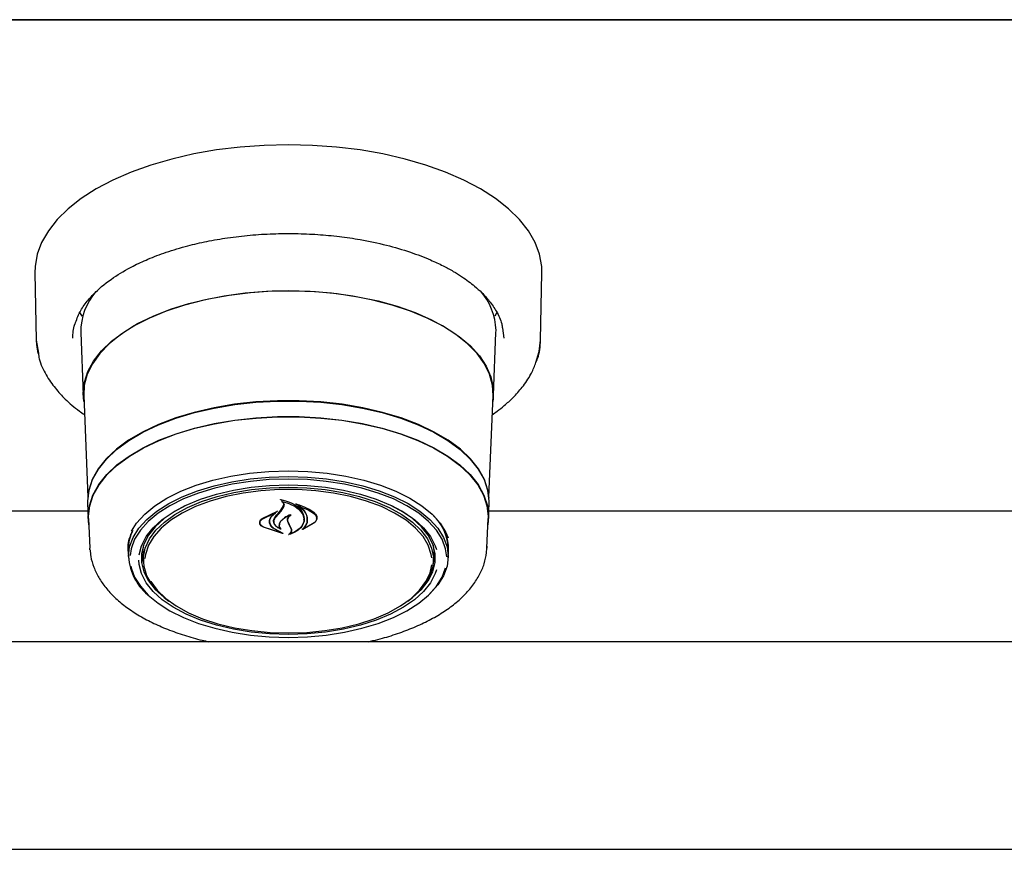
# Model space of a CAD drawing. Header units: inches. Extents: x 31 to 206, y 23 to 145.
# Tile 28 of 65: x 68.17 to 74.1, y 95.63 to 100.63. Entities that reach past the tile are written whole.
import ezdxf

# ---------------------------------------------------------------- set-up
doc = ezdxf.new("R2010")
doc.units = ezdxf.units.IN
doc.header["$LTSCALE"] = 16
doc.header["$MEASUREMENT"] = 0

msp = doc.modelspace()

# ---------------------------------------------------------------- linework, layer by layer
at = {"color": 7, "linetype": 'Continuous', "lineweight": 25}
for p, q in [((57.9135, 100.629), (101.9135, 100.629)), ((100.4172, 100.6286), (59.4097, 100.6286)), ((68.2623, 99.1049), (68.2705, 98.7)), ((71.3064, 98.7), (71.3146, 99.1049)), ((68.5465, 98.8431), (68.532, 98.8699)), ((71.0449, 98.8699), (71.0308, 98.8438)), ((71.0382, 98.746), (71.0385, 98.7586)), ((71.0766, 98.7722), (71.086, 98.7112)), ((68.2705, 98.7), (68.2833, 98.6212)), ((68.5387, 98.746), (68.554, 98.3677)), ((71.0229, 98.3677), (71.0382, 98.746)), ((68.5562, 98.3673), (68.5809, 97.7552)), ((70.9961, 97.7552), (71.0207, 98.3673)), ((68.5801, 97.7189), (68.5839, 97.6254)), ((69.7426, 97.6761), (69.7601, 97.703)), ((69.7444, 97.6697), (69.762, 97.6953)), ((69.7499, 97.7365), (69.7499, 97.7271)), ((69.7601, 97.703), (69.7619, 97.7125)), ((69.8458, 97.7081), (69.8458, 97.7005)), ((70.993, 97.6254), (70.9968, 97.7189)), ((68.5821, 97.6697), (67.3178, 97.6697)), ((68.5862, 97.6254), (68.5934, 97.4469)), ((69.6302, 97.6262), (69.7223, 97.6706)), ((69.6317, 97.6219), (69.7096, 97.6594)), ((69.7108, 97.6585), (69.683, 97.6338)), ((69.7234, 97.6695), (69.7111, 97.6605)), ((69.7111, 97.6589), (69.7111, 97.664)), ((69.7122, 97.6334), (69.7444, 97.6697)), ((69.8821, 97.6198), (69.8821, 97.6227)), ((69.9587, 97.627), (69.9587, 97.6308)), ((70.9835, 97.4469), (70.9907, 97.6254)), ((75.3321, 97.6697), (70.9948, 97.6697)), ((69.6176, 97.6025), (69.6176, 97.6001)), ((69.7533, 97.5358), (69.6382, 97.5733)), ((69.745, 97.5397), (69.6394, 97.5733)), ((69.6748, 97.6088), (69.6748, 97.616)), ((69.7016, 97.6104), (69.7016, 97.6081)), ((69.7017, 97.5651), (69.746, 97.5407)), ((69.7031, 97.5662), (69.7543, 97.5369)), ((69.7374, 97.5665), (69.7374, 97.5666)), ((69.7941, 97.5874), (69.7852, 97.607)), ((69.796, 97.5868), (69.7871, 97.6053)), ((69.8058, 97.5642), (69.7941, 97.5874)), ((69.8077, 97.5645), (69.796, 97.5868)), ((69.8077, 97.5551), (69.8077, 97.5663)), ((69.9432, 97.5988), (69.875, 97.56)), ((69.8803, 97.5647), (69.8803, 97.5645)), ((69.9416, 97.5975), (69.8818, 97.564)), ((68.5939, 97.438), (68.5934, 97.4469)), ((68.8232, 97.44), (68.8233, 97.4497)), ((68.9135, 97.4267), (68.9172, 97.4674)), ((70.9838, 97.459), (70.9835, 97.4469)), ((68.8243, 97.4286), (68.8241, 97.4384)), ((68.8243, 97.4286), (68.8259, 97.3867)), ((68.9136, 97.4179), (68.9135, 97.4267)), ((68.9136, 97.4179), (68.9156, 97.3695)), ((70.6613, 97.3695), (70.6633, 97.4179)), ((70.751, 97.3867), (70.7526, 97.4286)), ((100.6801, 96.8843), (59.1469, 96.8843)), ((59.054, 95.6343), (100.7729, 95.6343))]:
    msp.add_line(p, q, dxfattribs=at)
at = {"color": 7, "linetype": 'Continuous', "lineweight": 25, "flags": 128}
for points in [[(71.3146, 99.1049), (71.3134, 99.1439), (71.3004, 99.2165), (71.2737, 99.2882), (71.2334, 99.3583), (71.1798, 99.4261), (71.1136, 99.4911), (71.0353, 99.5527), (70.9456, 99.6102), (70.8453, 99.6631), (70.7353, 99.7111), (70.6167, 99.7535), (70.4906, 99.7901), (70.358, 99.8205), (70.2202, 99.8445), (70.0785, 99.8618), (69.9342, 99.8722), (69.7885, 99.8757), (69.6428, 99.8722), (69.4984, 99.8618), (69.3567, 99.8445), (69.2189, 99.8205), (69.0863, 99.7901), (68.9602, 99.7535), (68.8416, 99.7111), (68.7316, 99.6631), (68.6313, 99.6102), (68.5416, 99.5527), (68.4633, 99.4911), (68.3971, 99.4261), (68.3435, 99.3583), (68.3032, 99.2882), (68.2765, 99.2165), (68.2635, 99.1439), (68.2623, 99.1049)], [(68.5576, 98.3311), (68.5537, 98.3802), (68.5607, 98.4458), (68.5816, 98.5107), (68.6162, 98.5741), (68.6641, 98.6353), (68.7247, 98.6936), (68.7973, 98.7484), (68.8812, 98.799), (68.9754, 98.8448), (69.0787, 98.8854), (69.1902, 98.9202), (69.3084, 98.949), (69.432, 98.9713), (69.5597, 98.9869), (69.6899, 98.9956), (69.8213, 98.9973), (69.9523, 98.9921), (70.0815, 98.9799), (70.2073, 98.961), (70.3284, 98.9354), (70.4434, 98.9036), (70.5509, 98.8658), (70.6498, 98.8225), (70.739, 98.7742), (70.8174, 98.7215), (70.8841, 98.6649), (70.9384, 98.605), (70.9797, 98.5426), (71.0075, 98.4784), (71.0214, 98.4131), (71.0214, 98.3473), (71.0193, 98.3311)], [(69.7885, 98.996), (69.6574, 98.9925), (69.5279, 98.9821), (69.4013, 98.9648), (69.2792, 98.941), (69.1627, 98.9107), (69.0534, 98.8744), (68.9524, 98.8326), (68.8609, 98.7856), (68.7799, 98.734), (68.7103, 98.6784), (68.6529, 98.6194), (68.6084, 98.5577), (68.5773, 98.4939), (68.5598, 98.4289), (68.5562, 98.3673)], [(71.0207, 98.3673), (71.0171, 98.4289), (70.9996, 98.4939), (70.9685, 98.5577), (70.924, 98.6194), (70.8666, 98.6784), (70.797, 98.734), (70.716, 98.7856), (70.6245, 98.8326), (70.5235, 98.8744), (70.4142, 98.9107), (70.2978, 98.941), (70.1756, 98.9648), (70.049, 98.9821), (69.9195, 98.9925), (69.7885, 98.996)], [(68.2705, 98.7), (68.2719, 98.6743), (68.2808, 98.6192)], [(71.2791, 98.5642), (71.2987, 98.6311), (71.3064, 98.7)], [(70.9968, 97.7189), (70.997, 97.7311), (70.9899, 97.7964), (70.9688, 97.861), (70.9338, 97.924), (70.8853, 97.9848), (70.824, 98.0426), (70.7506, 98.0968), (70.6659, 98.1466), (70.5709, 98.1916), (70.4667, 98.2312), (70.3546, 98.265), (70.2358, 98.2924), (70.1118, 98.3133), (69.984, 98.3274), (69.8539, 98.3345), (69.723, 98.3345), (69.5929, 98.3274), (69.4651, 98.3133), (69.3411, 98.2924), (69.2223, 98.265), (69.1102, 98.2312), (69.006, 98.1916), (68.911, 98.1466), (68.8263, 98.0968), (68.7529, 98.0426), (68.6916, 97.9848), (68.6432, 97.924), (68.6081, 97.861), (68.587, 97.7964), (68.5799, 97.7311), (68.5801, 97.7189)], [(68.5824, 97.7446), (68.5892, 97.7955), (68.6103, 97.8599), (68.6453, 97.9228), (68.6936, 97.9835), (68.7548, 98.0412), (68.8281, 98.0953), (68.9126, 98.145), (69.0075, 98.19), (69.1115, 98.2295), (69.2234, 98.2632), (69.3419, 98.2906), (69.4657, 98.3114), (69.5933, 98.3255), (69.7231, 98.3325), (69.8538, 98.3325), (69.9836, 98.3255), (70.1112, 98.3114), (70.235, 98.2906), (70.3535, 98.2632), (70.4654, 98.2295), (70.5694, 98.19), (70.6643, 98.145), (70.7488, 98.0953), (70.8221, 98.0412), (70.8833, 97.9835), (70.9317, 97.9228), (70.9666, 97.8599), (70.9877, 97.7955), (70.9943, 97.7483)], [(68.5877, 97.5883), (68.5837, 97.6375), (68.5907, 97.7027), (68.6118, 97.767), (68.6467, 97.8299), (68.695, 97.8905), (68.7561, 97.9481), (68.8293, 98.0021), (68.9138, 98.0518), (69.0085, 98.0967), (69.1123, 98.1361), (69.2241, 98.1698), (69.3425, 98.1972), (69.4661, 98.218), (69.5935, 98.232), (69.7232, 98.2391), (69.8537, 98.2391), (69.9834, 98.232), (70.1108, 98.218), (70.2344, 98.1972), (70.3528, 98.1698), (70.4646, 98.1361), (70.5684, 98.0967), (70.6631, 98.0518), (70.7476, 98.0021), (70.8208, 97.9481), (70.8819, 97.8905), (70.9302, 97.8299), (70.9651, 97.767), (70.9862, 97.7027), (70.9932, 97.6375), (70.9892, 97.5883)], [(68.5862, 97.6254), (68.586, 97.6375), (68.593, 97.7025), (68.6141, 97.7668), (68.6489, 97.8295), (68.6971, 97.89), (68.7581, 97.9475), (68.8311, 98.0014), (68.9154, 98.051), (69.01, 98.0958), (69.1136, 98.1352), (69.2252, 98.1688), (69.3434, 98.1961), (69.4667, 98.2169), (69.5939, 98.2309), (69.7233, 98.2379), (69.8536, 98.2379), (69.983, 98.2309), (70.1102, 98.2169), (70.2335, 98.1961), (70.3517, 98.1688), (70.4633, 98.1352), (70.5669, 98.0958), (70.6615, 98.051), (70.7458, 98.0014), (70.8188, 97.9475), (70.8798, 97.89), (70.928, 97.8295), (70.9628, 97.7668), (70.9839, 97.7025), (70.991, 97.6375), (70.9907, 97.6254)], [(68.8258, 97.3964), (68.8328, 97.4544), (68.8537, 97.5116), (68.8883, 97.5671), (68.936, 97.6201), (68.9962, 97.6699), (69.0679, 97.7156), (69.1501, 97.7567), (69.2416, 97.7926), (69.3411, 97.8226), (69.4471, 97.8465), (69.5581, 97.8638), (69.6724, 97.8743), (69.7885, 97.8778), (69.9045, 97.8743), (70.0188, 97.8638), (70.1298, 97.8465), (70.2358, 97.8226), (70.3353, 97.7926), (70.4268, 97.7567), (70.509, 97.7156), (70.5807, 97.6699), (70.6409, 97.6201), (70.6886, 97.5671), (70.7232, 97.5116), (70.7441, 97.4544), (70.7512, 97.3964), (70.7441, 97.3384), (70.7232, 97.2812), (70.6886, 97.2257), (70.6409, 97.1727), (70.6212, 97.1549)], [(69.7885, 97.8633), (69.6736, 97.8598), (69.5604, 97.8494), (69.4505, 97.8323), (69.3455, 97.8087), (69.247, 97.7789), (69.1564, 97.7434), (69.075, 97.7027), (69.004, 97.6574), (68.9445, 97.6082), (68.8973, 97.5557), (68.863, 97.5008), (68.8423, 97.4442), (68.8359, 97.4027)], [(68.844, 97.549), (68.8751, 97.5974), (68.9235, 97.6512), (68.9845, 97.7017), (69.0573, 97.7481), (69.1407, 97.7898), (69.2335, 97.8262), (69.3345, 97.8567), (69.4421, 97.8809), (69.5547, 97.8985), (69.6707, 97.9091), (69.7885, 97.9127), (69.9062, 97.9091), (70.0222, 97.8985), (70.1349, 97.8809), (70.2424, 97.8567), (70.3434, 97.8262), (70.4362, 97.7898), (70.5196, 97.7481), (70.5924, 97.7017), (70.6534, 97.6512), (70.7018, 97.5974), (70.7369, 97.5411), (70.7505, 97.509)], [(70.7414, 97.3947), (70.7346, 97.4442), (70.7139, 97.5008), (70.6796, 97.5557), (70.6324, 97.6082), (70.5729, 97.6574), (70.5019, 97.7027), (70.4205, 97.7434), (70.3299, 97.7789), (70.2314, 97.8087), (70.1264, 97.8323), (70.0165, 97.8494), (69.9033, 97.8598), (69.7885, 97.8633)], [(68.8907, 97.4063), (68.8907, 97.4063), (68.9048, 97.4623), (68.9329, 97.517), (68.9745, 97.5696), (69.0289, 97.6191), (69.0953, 97.6648), (69.1727, 97.7059), (69.2597, 97.7419), (69.3551, 97.7722), (69.4573, 97.7963), (69.5647, 97.8137), (69.6757, 97.8243), (69.7885, 97.8278)], [(69.025, 97.1666), (69.0144, 97.1764), (68.9691, 97.2275), (68.9373, 97.2812), (68.9194, 97.3364), (68.9159, 97.3923), (68.9266, 97.448), (68.9515, 97.5025), (68.9901, 97.555), (69.0419, 97.6046), (69.1059, 97.6505), (69.1811, 97.6919), (69.2663, 97.7281), (69.36, 97.7586), (69.4608, 97.7829), (69.567, 97.8005), (69.6768, 97.8112), (69.7885, 97.8148)], [(70.6514, 97.3883), (70.6483, 97.4101), (70.6306, 97.4647), (70.5991, 97.5178), (70.5543, 97.5684), (70.4969, 97.6157), (70.4279, 97.659), (70.3484, 97.6975), (70.2597, 97.7306), (70.1633, 97.7578), (70.0607, 97.7785), (69.9536, 97.7926), (69.8438, 97.7997), (69.7331, 97.7997), (69.6233, 97.7926), (69.5163, 97.7785), (69.4136, 97.7578), (69.3172, 97.7306), (69.2285, 97.6975), (69.149, 97.659), (69.08, 97.6157), (69.0226, 97.5684), (68.9778, 97.5178), (68.9463, 97.4647), (68.9286, 97.4101), (68.9252, 97.385)], [(69.7885, 97.8278), (69.9012, 97.8243), (70.0122, 97.8137), (70.1196, 97.7963), (70.2218, 97.7722), (70.3172, 97.7419), (70.4042, 97.7059), (70.4816, 97.6648), (70.548, 97.6191), (70.6024, 97.5696), (70.644, 97.517), (70.6721, 97.4623), (70.6796, 97.4393)], [(69.7885, 97.8148), (69.9001, 97.8112), (70.0099, 97.8005), (70.1161, 97.7829), (70.2169, 97.7586), (70.3106, 97.7281), (70.3958, 97.6919), (70.471, 97.6505), (70.535, 97.6046), (70.5868, 97.555), (70.6254, 97.5025), (70.6503, 97.448), (70.6611, 97.3923), (70.6575, 97.3364), (70.6396, 97.2812), (70.6078, 97.2275), (70.5625, 97.1764), (70.5519, 97.1666)], [(69.1657, 97.7026), (69.1061, 97.67), (69.0407, 97.625), (68.9871, 97.5763), (68.9462, 97.5246), (68.9185, 97.4707), (68.9046, 97.4156), (68.9046, 97.36), (68.9185, 97.3048), (68.9462, 97.2509), (68.9871, 97.1992), (69.0407, 97.1505), (69.0697, 97.1291)], [(70.5072, 97.1291), (70.5362, 97.1505), (70.5898, 97.1992), (70.6307, 97.2509), (70.6584, 97.3048), (70.6723, 97.36), (70.6723, 97.4156), (70.6584, 97.4707), (70.6307, 97.5246), (70.5898, 97.5763), (70.5362, 97.625), (70.4708, 97.67), (70.4112, 97.7026)], [(68.8241, 97.4384), (68.8311, 97.4965), (68.849, 97.5473)], [(70.6597, 97.4674), (70.6635, 97.4267), (70.6633, 97.4179)], [(68.9047, 97.417), (68.9114, 97.373), (68.9166, 97.3554)], [(70.6603, 97.3554), (70.6655, 97.373), (70.6722, 97.417)], [(68.8403, 97.3381), (68.8423, 97.3293), (68.863, 97.2727), (68.8973, 97.2177), (68.9445, 97.1653), (69.004, 97.116), (69.075, 97.0707), (69.1564, 97.03), (69.247, 96.9945), (69.3455, 96.9647), (69.4505, 96.9411), (69.5604, 96.924), (69.6736, 96.9136), (69.7885, 96.9102), (69.9033, 96.9136), (70.0165, 96.924), (70.1264, 96.9411), (70.2314, 96.9647), (70.3299, 96.9945), (70.4205, 97.03), (70.5019, 97.0707), (70.5729, 97.116), (70.6324, 97.1653), (70.6796, 97.2177), (70.7139, 97.2727), (70.7346, 97.329)], [(70.6796, 97.3167), (70.6721, 97.2938), (70.644, 97.2391), (70.6024, 97.1866), (70.548, 97.1371), (70.4816, 97.0914), (70.4042, 97.0502), (70.3172, 97.0142), (70.2218, 96.9839), (70.1196, 96.9599), (70.0122, 96.9424), (69.9012, 96.9318), (69.7885, 96.9283), (69.6757, 96.9318), (69.5647, 96.9424), (69.4573, 96.9599), (69.3551, 96.9839), (69.2597, 97.0142), (69.1727, 97.0502), (69.0953, 97.0914), (69.0289, 97.1371), (68.9745, 97.1866), (68.9329, 97.2391), (68.9048, 97.2938), (68.8907, 97.3498), (68.8889, 97.3753)], [(69.7885, 96.9367), (69.8989, 96.9403), (70.0076, 96.9508), (70.1126, 96.9683), (70.2123, 96.9923), (70.3051, 97.0225), (70.3894, 97.0584), (70.4638, 97.0993), (70.5272, 97.1447), (70.5784, 97.1938), (70.6166, 97.2457), (70.6412, 97.2997), (70.6512, 97.347)], [(68.9583, 97.2492), (68.9603, 97.2457), (68.9986, 97.1938), (69.0498, 97.1447), (69.1131, 97.0993), (69.1875, 97.0584), (69.2718, 97.0225), (69.3646, 96.9923), (69.4643, 96.9683), (69.5693, 96.9508), (69.678, 96.9403), (69.7885, 96.9367)]]:
    msp.add_lwpolyline(points, dxfattribs=at)
at = {"color": 7, "linetype": 'Continuous', "lineweight": 25}
for centre, radius, start, end in [((68.9121, 98.7488), 0.3734, 139.1203, 180.41952), ((70.6601, 98.7465), 0.3786, 1.83256, 41.29783), ((66.9322, 100.0009), 3.6474, 319.61348, 320.40115), ((70.4581, 97.4304), 0.2946, 359.6601, 46.90032), ((70.4818, 97.438), 0.2715, 354.11014, 39.33849), ((69.157, 97.4189), 0.332, 183.88603, 232.67544)]:
    msp.add_arc(centre, radius, start, end, dxfattribs=at)
for points, knots in [([(68.504, 98.7964), (68.5129, 98.8209), (68.5296, 98.867), (68.5732, 98.9309), (68.6368, 99.0015), (68.7265, 99.074), (68.8376, 99.1393), (68.9456, 99.1896), (69.0554, 99.2313), (69.1745, 99.2668), (69.2989, 99.2955), (69.4241, 99.3172), (69.5575, 99.3327), (69.6944, 99.3413), (69.8308, 99.3426), (69.9648, 99.3369), (70.0953, 99.3247), (70.2344, 99.3042), (70.3789, 99.2736), (70.5209, 99.2318), (70.6334, 99.1887), (70.718, 99.1491), (70.7798, 99.1155), (70.8307, 99.0838), (70.8733, 99.0539), (70.914, 99.0217), (70.957, 98.9826), (71.0028, 98.9321), (71.0443, 98.8694), (71.0713, 98.8147), (71.0755, 98.7808), (71.0766, 98.7722)], [0, 0, 0, 0, 0.04237, 0.079883, 0.111886, 0.167881, 0.216266, 0.248876, 0.285468, 0.326042, 0.359095, 0.394389, 0.431301, 0.467878, 0.503975, 0.539591, 0.574723, 0.609371, 0.654798, 0.699325, 0.740282, 0.767551, 0.791857, 0.813203, 0.832556, 0.85076, 0.875177, 0.905781, 0.942548, 0.985461, 1, 1, 1, 1]), ([(68.4909, 98.7112), (68.4914, 98.7392), (68.4918, 98.7676), (68.5038, 98.796), (68.504, 98.7964)], [0, 0, 0, 0, 0.985516, 1, 1, 1, 1]), ([(71.2755, 98.5579), (71.2802, 98.5682), (71.3014, 98.6146), (71.3042, 98.6626), (71.3064, 98.7)], [0, 0, 0, 0, 0.222202, 1, 1, 1, 1]), ([(68.2833, 98.6212), (68.2848, 98.6097), (68.2907, 98.5647), (68.3264, 98.4936), (68.3803, 98.4129), (68.4477, 98.3407), (68.5065, 98.2879), (68.5505, 98.2587), (68.5608, 98.2519)], [0, 0, 0, 0, 0.083413, 0.326582, 0.538171, 0.718833, 0.934305, 1, 1, 1, 1]), ([(71.016, 98.2509), (71.0259, 98.2577), (71.0512, 98.2753), (71.0933, 98.3093), (71.1456, 98.3569), (71.2009, 98.4195), (71.2488, 98.4877), (71.2673, 98.5364), (71.2755, 98.5579)], [0, 0, 0, 0, 0.076824, 0.198434, 0.360762, 0.563925, 0.808035, 1, 1, 1, 1]), ([(69.7423, 97.739), (69.7422, 97.7391), (69.742, 97.7392), (69.7419, 97.7394), (69.7419, 97.7397), (69.7419, 97.7399), (69.7421, 97.7401), (69.7424, 97.7402), (69.7427, 97.7403), (69.743, 97.7403), (69.7431, 97.7402), (69.7431, 97.7402)], [0, 0, 0, 0, 0.123143, 0.246034, 0.370682, 0.496097, 0.621009, 0.74366, 0.864166, 0.982646, 1, 1, 1, 1]), ([(69.7431, 97.7402), (69.7614, 97.7356), (69.7998, 97.7259), (69.8461, 97.6976), (69.8687, 97.6715), (69.876, 97.6566), (69.8769, 97.6548)], [0, 0, 0, 0, 0.296387, 0.623257, 0.953009, 1, 1, 1, 1]), ([(69.7499, 97.7342), (69.7498, 97.7343), (69.748, 97.7363), (69.7451, 97.7377), (69.7423, 97.739)], [0, 0, 0, 0, 0.049906, 1, 1, 1, 1]), ([(69.7512, 97.7277), (69.7511, 97.7278), (69.7509, 97.7278), (69.7506, 97.7277), (69.7503, 97.7276), (69.7501, 97.7275), (69.7499, 97.7273), (69.7499, 97.7271), (69.75, 97.7269), (69.7501, 97.7268), (69.7502, 97.7267)], [0, 0, 0, 0, 0.125597, 0.251419, 0.377158, 0.503278, 0.631361, 0.760616, 0.890505, 1, 1, 1, 1]), ([(69.762, 97.6953), (69.7631, 97.6989), (69.7654, 97.706), (69.7613, 97.7168), (69.7549, 97.7235), (69.7506, 97.7264), (69.7502, 97.7267)], [0, 0, 0, 0, 0.322035, 0.644191, 0.96662, 1, 1, 1, 1]), ([(69.7512, 97.7277), (69.7695, 97.7228), (69.8072, 97.7125), (69.8517, 97.6847), (69.8673, 97.6613), (69.8749, 97.6498)], [0, 0, 0, 0, 0.321885, 0.666054, 1, 1, 1, 1]), ([(69.8338, 97.7128), (69.8337, 97.7128), (69.8336, 97.7129), (69.8334, 97.7131), (69.8334, 97.7134), (69.8335, 97.7136), (69.8337, 97.7138), (69.834, 97.7139), (69.8343, 97.714), (69.8346, 97.714), (69.8348, 97.7139), (69.8348, 97.7139)], [0, 0, 0, 0, 0.117543, 0.234703, 0.353458, 0.473529, 0.593375, 0.712011, 0.828244, 0.942684, 1, 1, 1, 1]), ([(69.9012, 97.6042), (69.9022, 97.6173), (69.9042, 97.6436), (69.8807, 97.6812), (69.8526, 97.7029), (69.8352, 97.7121), (69.8338, 97.7128)], [0, 0, 0, 0, 0.324346, 0.648698, 0.972585, 1, 1, 1, 1]), ([(69.8348, 97.7139), (69.8609, 97.7051), (69.9018, 97.6913), (69.9322, 97.6699), (69.9432, 97.6621)], [0, 0, 0, 0, 0.635984, 1, 1, 1, 1]), ([(69.8473, 97.7011), (69.8472, 97.7011), (69.847, 97.7011), (69.8466, 97.7011), (69.8463, 97.701), (69.8461, 97.7009), (69.8459, 97.7007), (69.8458, 97.7005), (69.8459, 97.7003), (69.846, 97.7001), (69.8461, 97.7001), (69.8462, 97.7)], [0, 0, 0, 0, 0.11659, 0.232847, 0.34915, 0.465958, 0.583986, 0.703147, 0.82309, 0.94277, 1, 1, 1, 1]), ([(69.9032, 97.602), (69.9041, 97.6145), (69.9061, 97.6394), (69.8844, 97.6743), (69.8583, 97.6919), (69.8462, 97.7)], [0, 0, 0, 0, 0.348801, 0.697655, 1, 1, 1, 1]), ([(69.8473, 97.7011), (69.8726, 97.692), (69.9078, 97.6793), (69.9342, 97.661), (69.9416, 97.6559)], [0, 0, 0, 0, 0.7187582, 1, 1, 1, 1]), ([(69.6382, 97.5733), (69.6334, 97.5763), (69.6238, 97.5821), (69.6162, 97.5939), (69.6148, 97.6063), (69.6197, 97.6177), (69.6269, 97.6236), (69.6302, 97.6262)], [0, 0, 0, 0, 0.2063155, 0.412585, 0.6199658, 0.8275669, 1, 1, 1, 1]), ([(69.6394, 97.5733), (69.6348, 97.576), (69.6256, 97.5813), (69.6182, 97.5921), (69.6169, 97.6034), (69.6215, 97.614), (69.6285, 97.6194), (69.6317, 97.6219)], [0, 0, 0, 0, 0.205659, 0.411398, 0.617782, 0.824289, 1, 1, 1, 1]), ([(69.683, 97.6338), (69.6788, 97.6269), (69.6733, 97.618), (69.6729, 97.6086), (69.6728, 97.6065)], [0, 0, 0, 0, 0.775735, 1, 1, 1, 1]), ([(69.6848, 97.637), (69.6806, 97.6299), (69.6753, 97.6206), (69.6749, 97.6109), (69.6748, 97.6088)], [0, 0, 0, 0, 0.779145, 1, 1, 1, 1]), ([(69.7407, 97.5624), (69.7336, 97.5659), (69.7184, 97.5735), (69.7037, 97.5901), (69.6979, 97.6093), (69.7016, 97.6258), (69.7082, 97.6347), (69.7104, 97.6377)], [0, 0, 0, 0, 0.199032, 0.4256198, 0.6540078, 0.8840998, 1, 1, 1, 1]), ([(69.7358, 97.566), (69.7293, 97.5696), (69.7155, 97.5774), (69.7033, 97.5935), (69.7001, 97.6116), (69.7053, 97.6252), (69.711, 97.632), (69.7122, 97.6334)], [0, 0, 0, 0, 0.211272, 0.4520564, 0.693901, 0.9365866, 1, 1, 1, 1]), ([(69.7108, 97.6585), (69.7109, 97.6585), (69.711, 97.6586), (69.7111, 97.6589), (69.7111, 97.6591), (69.7109, 97.6593), (69.7107, 97.6594), (69.7104, 97.6595), (69.71, 97.6595), (69.7098, 97.6595), (69.7096, 97.6595), (69.7096, 97.6594)], [0, 0, 0, 0, 0.11846, 0.236725, 0.355566, 0.47497, 0.593884, 0.712004, 0.829299, 0.945897, 1, 1, 1, 1]), ([(69.7223, 97.6706), (69.7224, 97.6706), (69.7226, 97.6707), (69.723, 97.6706), (69.7233, 97.6706), (69.7235, 97.6704), (69.7237, 97.6702), (69.7238, 97.67), (69.7238, 97.6698), (69.7236, 97.6696), (69.7235, 97.6695), (69.7234, 97.6695)], [0, 0, 0, 0, 0.113134, 0.226287, 0.339365, 0.453482, 0.568977, 0.6862, 0.804488, 0.922829, 1, 1, 1, 1]), ([(69.8011, 97.6471), (69.7872, 97.6407), (69.7622, 97.629), (69.7467, 97.6128), (69.7398, 97.6055)], [0, 0, 0, 0, 0.5544372, 1, 1, 1, 1]), ([(69.7934, 97.6464), (69.7801, 97.639), (69.7593, 97.6274), (69.7463, 97.6124), (69.7416, 97.607)], [0, 0, 0, 0, 0.641492, 1, 1, 1, 1]), ([(69.7852, 97.607), (69.7841, 97.6131), (69.7819, 97.6251), (69.7884, 97.6382), (69.794, 97.6445), (69.7949, 97.6455)], [0, 0, 0, 0, 0.456282, 0.91253, 1, 1, 1, 1]), ([(69.7871, 97.6053), (69.7861, 97.6109), (69.7839, 97.6219), (69.7912, 97.6362), (69.7994, 97.6435), (69.8024, 97.6462)], [0, 0, 0, 0, 0.387705, 0.775512, 1, 1, 1, 1]), ([(69.7949, 97.6455), (69.7949, 97.6456), (69.795, 97.6457), (69.795, 97.646), (69.7949, 97.6462), (69.7947, 97.6464), (69.7944, 97.6465), (69.7941, 97.6465), (69.7937, 97.6465), (69.7935, 97.6464), (69.7934, 97.6464)], [0, 0, 0, 0, 0.125086, 0.250316, 0.376049, 0.50125, 0.625004, 0.747487, 0.86833, 1, 1, 1, 1]), ([(69.8011, 97.6471), (69.8012, 97.6471), (69.8014, 97.6472), (69.8017, 97.6472), (69.8021, 97.6472), (69.8024, 97.647), (69.8026, 97.6469), (69.8027, 97.6467), (69.8026, 97.6465), (69.8025, 97.6463), (69.8025, 97.6462), (69.8024, 97.6462)], [0, 0, 0, 0, 0.119103, 0.238301, 0.35723, 0.476142, 0.595766, 0.716512, 0.837842, 0.959589, 1, 1, 1, 1]), ([(69.8749, 97.6498), (69.8789, 97.6379), (69.8843, 97.6218), (69.8805, 97.6058), (69.8795, 97.6016)], [0, 0, 0, 0, 0.7361274, 1, 1, 1, 1]), ([(69.8769, 97.6548), (69.8809, 97.642), (69.8864, 97.6248), (69.8825, 97.6078), (69.8814, 97.6034)], [0, 0, 0, 0, 0.739885, 1, 1, 1, 1]), ([(69.9416, 97.6559), (69.9464, 97.6516), (69.956, 97.6429), (69.96, 97.627), (69.9561, 97.611), (69.9465, 97.602), (69.9416, 97.5975)], [0, 0, 0, 0, 0.249255, 0.498558, 0.748961, 1, 1, 1, 1]), ([(69.9432, 97.6621), (69.9481, 97.6574), (69.958, 97.648), (69.962, 97.6308), (69.958, 97.6135), (69.9481, 97.6037), (69.9432, 97.5988)], [0, 0, 0, 0, 0.249695, 0.499309, 0.75082, 1, 1, 1, 1]), ([(69.6728, 97.6065), (69.6739, 97.5999), (69.6761, 97.5869), (69.6891, 97.5731), (69.6992, 97.5668), (69.7017, 97.5651)], [0, 0, 0, 0, 0.427052, 0.854253, 1, 1, 1, 1]), ([(69.6748, 97.6088), (69.6759, 97.602), (69.678, 97.5885), (69.6909, 97.5744), (69.7007, 97.5678), (69.7031, 97.5662)], [0, 0, 0, 0, 0.4291024, 0.8582563, 1, 1, 1, 1]), ([(69.7398, 97.6055), (69.7366, 97.6004), (69.7303, 97.5901), (69.7317, 97.5764), (69.736, 97.569), (69.7373, 97.5667)], [0, 0, 0, 0, 0.407831, 0.815767, 1, 1, 1, 1]), ([(69.7416, 97.607), (69.7385, 97.6017), (69.7323, 97.5912), (69.7338, 97.5756), (69.7397, 97.5668), (69.7421, 97.5632)], [0, 0, 0, 0, 0.3689898, 0.7379511, 1, 1, 1, 1]), ([(69.7358, 97.566), (69.7359, 97.566), (69.736, 97.5659), (69.7364, 97.5659), (69.7367, 97.5659), (69.737, 97.566), (69.7372, 97.5662), (69.7374, 97.5664), (69.7374, 97.5665), (69.7373, 97.5667), (69.7373, 97.5667)], [0, 0, 0, 0, 0.128666, 0.257261, 0.385754, 0.513958, 0.642206, 0.771451, 0.901171, 1, 1, 1, 1]), ([(69.7421, 97.5632), (69.7422, 97.5631), (69.7423, 97.563), (69.7422, 97.5628), (69.7421, 97.5626), (69.7419, 97.5624), (69.7416, 97.5623), (69.7413, 97.5623), (69.7409, 97.5623), (69.7408, 97.5624), (69.7407, 97.5624)], [0, 0, 0, 0, 0.13037, 0.260532, 0.391099, 0.520849, 0.649515, 0.777288, 0.904515, 1, 1, 1, 1]), ([(69.7903, 97.53), (69.7931, 97.5319), (69.8003, 97.5367), (69.807, 97.5465), (69.8085, 97.5565), (69.8064, 97.5623), (69.8058, 97.5642)], [0, 0, 0, 0, 0.206003, 0.524655, 0.845104, 1, 1, 1, 1]), ([(69.8814, 97.6034), (69.8764, 97.5921), (69.8663, 97.5695), (69.8326, 97.5438), (69.804, 97.5335), (69.7915, 97.529)], [0, 0, 0, 0, 0.35999, 0.720089, 1, 1, 1, 1]), ([(69.7985, 97.5352), (69.8012, 97.5378), (69.8073, 97.5437), (69.8109, 97.5541), (69.8087, 97.5612), (69.8077, 97.5645)], [0, 0, 0, 0, 0.292801, 0.676007, 1, 1, 1, 1]), ([(69.8795, 97.6016), (69.8745, 97.591), (69.8646, 97.5698), (69.8335, 97.5473), (69.809, 97.5379), (69.7998, 97.5344)], [0, 0, 0, 0, 0.3849, 0.769927, 1, 1, 1, 1]), ([(69.8737, 97.5608), (69.8823, 97.57), (69.895, 97.5836), (69.8997, 97.5991), (69.9012, 97.6042)], [0, 0, 0, 0, 0.6702649, 1, 1, 1, 1]), ([(69.8804, 97.5648), (69.8804, 97.5648), (69.8803, 97.5646), (69.8803, 97.5644), (69.8804, 97.5642), (69.8806, 97.5641), (69.8809, 97.564), (69.8812, 97.5639), (69.8815, 97.5639), (69.8817, 97.564), (69.8818, 97.564)], [0, 0, 0, 0, 0.125514, 0.251194, 0.376713, 0.502033, 0.626722, 0.750348, 0.874063, 1, 1, 1, 1]), ([(69.8804, 97.5648), (69.8883, 97.5739), (69.8985, 97.5858), (69.9023, 97.5989), (69.9032, 97.602)], [0, 0, 0, 0, 0.766376, 1, 1, 1, 1]), ([(68.8232, 97.4406), (68.8235, 97.4495), (68.8245, 97.476), (68.8329, 97.5147), (68.8482, 97.5441), (68.8545, 97.5561)], [0, 0, 0, 0, 0.229318, 0.685529, 1, 1, 1, 1]), ([(69.7543, 97.5369), (69.7543, 97.5368), (69.7545, 97.5367), (69.7546, 97.5365), (69.7546, 97.5363), (69.7545, 97.5361), (69.7543, 97.536), (69.754, 97.5359), (69.7537, 97.5358), (69.7535, 97.5358), (69.7533, 97.5358)], [0, 0, 0, 0, 0.1254874, 0.2506342, 0.3765247, 0.5023893, 0.6282132, 0.7529537, 0.8768965, 1, 1, 1, 1]), ([(69.7915, 97.529), (69.7914, 97.529), (69.7911, 97.5289), (69.7908, 97.5289), (69.7905, 97.529), (69.7902, 97.5292), (69.7901, 97.5293), (69.79, 97.5295), (69.7901, 97.5297), (69.7902, 97.5299), (69.7903, 97.53), (69.7903, 97.53)], [0, 0, 0, 0, 0.118532, 0.23696, 0.355281, 0.474195, 0.593667, 0.71369, 0.834422, 0.955111, 1, 1, 1, 1]), ([(69.875, 97.56), (69.8749, 97.5599), (69.8747, 97.5599), (69.8744, 97.5599), (69.8741, 97.5599), (69.8738, 97.56), (69.8736, 97.5602), (69.8735, 97.5604), (69.8735, 97.5606), (69.8736, 97.5607), (69.8737, 97.5608)], [0, 0, 0, 0, 0.123092, 0.245937, 0.368224, 0.490189, 0.61295, 0.736629, 0.861368, 1, 1, 1, 1]), ([(70.2682, 96.8843), (70.288, 96.8886), (70.3452, 96.9011), (70.4341, 96.9282), (70.5339, 96.9648), (70.626, 97.007), (70.7098, 97.0543), (70.7841, 97.1064), (70.8482, 97.163), (70.9009, 97.2235), (70.9415, 97.2872), (70.9689, 97.353), (70.9816, 97.4086), (70.9829, 97.4418), (70.9833, 97.4525)], [0, 0, 0, 0, 0.048099, 0.139277, 0.230661, 0.322294, 0.414199, 0.506358, 0.598632, 0.690599, 0.781636, 0.871025, 0.958378, 1, 1, 1, 1]), ([(68.5954, 97.4367), (68.5963, 97.4232), (68.5984, 97.3879), (68.6158, 97.3317), (68.6456, 97.2691), (68.6877, 97.2087), (68.7412, 97.1509), (68.8061, 97.0962), (68.8816, 97.0454), (68.9667, 96.9992), (69.0602, 96.9578), (69.1615, 96.9222), (69.2447, 96.8976), (69.2954, 96.887), (69.3083, 96.8843)], [0, 0, 0, 0, 0.05346, 0.140184, 0.22775, 0.316989, 0.408076, 0.500617, 0.593994, 0.687675, 0.781283, 0.874711, 0.967939, 1, 1, 1, 1])]:
    msp.add_open_spline(points, degree=3, knots=knots, dxfattribs=at)

doc.saveas('drawing.dxf')
